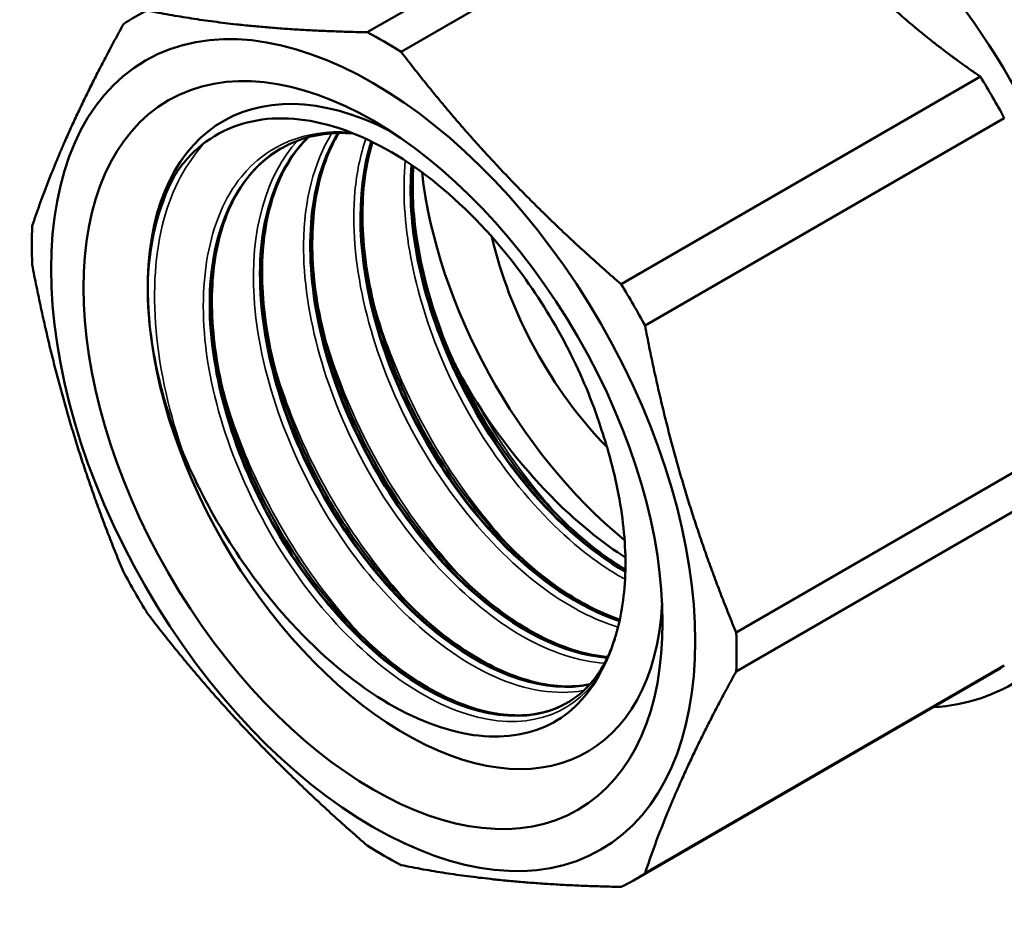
# Model space of a CAD drawing. Header units: millimetres. Extents: x 37 to 189, y 82 to 248.
# Tile 8 of 27: x 132 to 157, y 82 to 105. Entities that reach past the tile are written whole.
import ezdxf

# ---------------------------------------------------------------- set-up
doc = ezdxf.new("R2010")
doc.units = ezdxf.units.MM
doc.layers.add('Видимые тонкие (ГОСТ)', color=7, linetype='Continuous', lineweight=35)
doc.layers.add('Видимый контур (ГОСТ)', color=7, linetype='Continuous', lineweight=50)

msp = doc.modelspace()

# ---------------------------------------------------------------- linework, layer by layer
at = {"layer": 'Видимые тонкие (ГОСТ)'}
for points, knots in [([(146.757, 87.879), (146.057, 86.837), (144.818, 86.479), (143.411, 86.917), (142.006, 87.354), (140.452, 88.582), (139.212, 90.255), (137.974, 91.928), (137.066, 94.026), (136.766, 95.954), (136.466, 97.881), (136.778, 99.614), (137.628, 100.664), (138.29, 101.483), (139.274, 101.879), (140.399, 101.806)], [0.523432, 0.523432, 0.523432, 0.523432, 1.317364, 1.317364, 1.317364, 2.111058, 2.111058, 2.111058, 2.90452, 2.90452, 2.90452, 3.697756, 3.697756, 3.697756, 4.316569, 4.316569, 4.316569, 4.316569]), ([(146.376, 87.524), (145.698, 87.402), (144.915, 87.519), (144.101, 87.884), (142.65, 88.535), (141.118, 89.965), (139.968, 91.765), (138.82, 93.563), (138.07, 95.707), (137.952, 97.581), (137.847, 99.263), (138.252, 100.707), (139.072, 101.588)], [7.2617, 7.2617, 7.2617, 7.2617, 7.711129, 7.711129, 7.711129, 8.511582, 8.511582, 8.511582, 9.311287, 9.311287, 9.311287, 10.028741, 10.028741, 10.028741, 10.028741]), ([(146.915, 88.226), (146.264, 88.269), (145.552, 88.497), (144.832, 88.907), (143.377, 89.737), (141.905, 91.305), (140.857, 93.166), (139.81, 95.026), (139.2, 97.155), (139.22, 98.95), (139.232, 100.057), (139.484, 101.028), (139.936, 101.767)], [13.701859, 13.701859, 13.701859, 13.701859, 14.095328, 14.095328, 14.095328, 14.890553, 14.890553, 14.890553, 15.685244, 15.685244, 15.685244, 16.175802, 16.175802, 16.175802, 16.175802]), ([(147.263, 89.147), (146.741, 89.308), (146.199, 89.571), (145.659, 89.932), (144.197, 90.912), (142.77, 92.605), (141.812, 94.527), (140.855, 96.446), (140.378, 98.569), (140.534, 100.287), (140.578, 100.772), (140.673, 101.223), (140.813, 101.632)], [20.16674, 20.16674, 20.16674, 20.16674, 20.461761, 20.461761, 20.461761, 21.260788, 21.260788, 21.260788, 22.058451, 22.058451, 22.058451, 22.283552, 22.283552, 22.283552, 22.283552]), ([(136.179, 93.496), (135.394, 95.677), (135.193, 97.899), (135.645, 99.569), (135.857, 100.353), (136.212, 101.011), (136.68, 101.514)], [2.615728, 2.615728, 2.615728, 2.615728, 3.383383, 3.383383, 3.383383, 3.743552, 3.743552, 3.743552, 3.743552]), ([(147.444, 90.369), (147.104, 90.558), (146.763, 90.786), (146.425, 91.05), (144.98, 92.184), (143.631, 93.985), (142.783, 95.941), (142.025, 97.69), (141.678, 99.542), (141.823, 101.072)], [26.653619, 26.653619, 26.653619, 26.653619, 26.839603, 26.839603, 26.839603, 27.636071, 27.636071, 27.636071, 28.348459, 28.348459, 28.348459, 28.348459]), ([(144.605, 91.098), (144.108, 91.616), (143.635, 92.194), (143.201, 92.818), (142.251, 94.184), (141.498, 95.761), (141.039, 97.321)], [27.0492808, 27.0492808, 27.0492808, 27.0492808, 27.3001367, 27.3001367, 27.3001367, 27.8491327, 27.8491327, 27.8491327, 27.8491327]), ([(143.321, 90.358), (142.622, 91.089), (141.968, 91.939), (141.404, 92.864), (140.692, 94.031), (140.129, 95.311), (139.758, 96.58)], [20.7660955, 20.7660955, 20.7660955, 20.7660955, 21.1196336, 21.1196336, 21.1196336, 21.5659474, 21.5659474, 21.5659474, 21.5659474]), ([(142.037, 89.615), (141.065, 90.637), (140.18, 91.89), (139.497, 93.242), (139.071, 94.085), (138.726, 94.964), (138.473, 95.837)], [14.4829102, 14.4829102, 14.4829102, 14.4829102, 14.9754339, 14.9754339, 14.9754339, 15.2827621, 15.2827621, 15.2827621, 15.2827621]), ([(140.753, 88.873), (139.588, 90.099), (138.551, 91.659), (137.83, 93.315), (137.574, 93.903), (137.359, 94.501), (137.187, 95.096)], [8.1997249, 8.1997249, 8.1997249, 8.1997249, 8.7900971, 8.7900971, 8.7900971, 8.9995768, 8.9995768, 8.9995768, 8.9995768]), ([(145.888, 91.837), (145.652, 92.083), (145.422, 92.342), (145.199, 92.614), (144.633, 93.304), (144.113, 94.071), (143.661, 94.881)], [33.3324661, 33.3324661, 33.3324661, 33.3324661, 33.4515099, 33.4515099, 33.4515099, 33.7531473, 33.7531473, 33.7531473, 33.7531473])]:
    msp.add_open_spline(points, degree=3, knots=knots, dxfattribs=at)
msp.add_open_spline([(135.233, 97.801), (135.26, 98.914), (135.501, 99.9), (135.923, 100.686)], degree=3, dxfattribs=at)
at = {"layer": 'Видимый контур (ГОСТ)'}
for p, q in [((150.042, 109.665), (140.85, 104.358)), ((150.907, 109.165), (141.715, 103.858)), ((156.537, 103.223), (147.344, 97.916)), ((157.148, 102.163), (147.956, 96.856)), ((159.48, 94.317), (150.288, 89.01)), ((159.48, 93.318), (150.288, 88.011)), ((156.85, 87.975), (147.658, 82.668)), ((157.148, 88.164), (147.956, 82.857))]:
    msp.add_line(p, q, dxfattribs=at)
for centre, major_axis, start_param, end_param in [((150.758, 99.18), (-6.625, 11.475), 4.673725, 6.32185), ((141.283, 93.71), (-6.375, 11.042), 6.235187, 6.331183), ((141.283, 93.71), (6.375, -11.042), 2.308197, 2.404192), ((141.82, 94.02), (-4.657, 8.067), 5.558261, 10.149702), ((141.82, 94.02), (-4.657, 8.067), 5.558261, 10.149702), ((150.475, 99.017), (6.375, -11.042), 1.522798, 1.618794), ((148.778, 98.037), (4.657, -8.067), 4.062822, 5.29223), ((141.283, 93.71), (-6.375, 11.042), 0.7374, 0.833396), ((148.778, 98.037), (3.5, -6.062), 4.219361, 5.126905), ((141.283, 93.71), (6.375, -11.042), 1.522798, 1.618794), ((141.82, 94.02), (-3.985, 6.902), 3.900403, 3.95915), ((141.283, 93.71), (-6.375, 11.042), 1.522798, 1.618794), ((141.283, 93.71), (6.375, -11.042), 0.7374, 0.833396), ((150.475, 99.017), (6.375, -11.042), 0, 0.047998), ((150.758, 99.18), (6.625, -11.475), 6.007593, 6.32185), ((141.283, 93.71), (-6.375, 11.042), 2.308197, 2.404192), ((141.283, 93.71), (6.375, -11.042), 6.235187, 6.331183)]:
    msp.add_ellipse(centre, major_axis=major_axis, ratio=0.57735, start_param=start_param, end_param=end_param, dxfattribs=at)
for major_axis in [(-5.826, 10.09), (-5.237, 9.072)]:
    msp.add_ellipse((141, 93.546), major_axis=major_axis, ratio=0.57735, dxfattribs=at)
for points, weights in [([(153.298, 105.949), (154.662, 104.509), (156.537, 103.223)], [1, 1.02000399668, 1.00888063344]), ([(135.221, 104.915), (137.661, 104.42), (140.85, 104.358)], [1, 1.0625, 1]), ([(132.277, 99.408), (133.068, 101.769), (134.609, 104.562)], [1, 1.0625, 1]), ([(141.715, 103.858), (144.155, 100.671), (147.344, 97.916)], [1, 1.0625, 1]), ([(134.609, 90.563), (133.068, 94.27), (132.277, 98.409)], [1, 1.0625, 1]), ([(147.956, 96.856), (148.747, 92.717), (150.288, 89.01)], [1, 1.0625, 1]), ([(140.85, 83.561), (137.661, 86.316), (135.221, 89.503)], [1, 1.0625, 1]), ([(150.288, 88.011), (148.747, 85.218), (147.956, 82.857)], [1, 1.0625, 1]), ([(147.344, 82.504), (144.155, 82.566), (141.715, 83.061)], [1, 1.0625, 1])]:
    msp.add_rational_spline(points, weights, degree=2, dxfattribs=at)
for points, knots in [([(136.161, 101.031), (136.621, 101.575), (137.211, 101.933), (138.577, 102.225), (139.335, 102.166), (140.915, 101.646), (141.721, 101.198), (143.272, 99.98), (144.004, 99.229), (145.107, 97.78), (145.514, 97.149), (146.216, 95.841), (146.51, 95.172), (146.741, 94.5)], [0, 0, 0, 0, 0.355571, 0.355571, 0.702887, 0.702887, 1.041946, 1.041946, 1.372744, 1.372744, 1.598092, 1.598092, 1.81942, 1.81942, 1.81942, 1.81942]), ([(140.496, 101.771), (140.403, 101.778), (140.31, 101.782), (139.69, 101.785), (139.199, 101.674), (138.773, 101.458)], [2.1716624, 2.1716624, 2.1716624, 2.1716624, 2.2138608, 2.2138608, 2.459116, 2.459116, 2.459116, 2.459116]), ([(140.104, 101.777), (139.902, 101.457), (139.74, 101.091), (139.622, 100.684), (139.192, 99.198), (139.37, 97.19), (140.088, 95.233), (140.806, 93.277), (142.053, 91.398), (143.454, 90.129), (144.628, 89.065), (145.897, 88.442), (146.99, 88.363)], [-16.179657, -16.179657, -16.179657, -16.179657, -15.961868, -15.961868, -15.961868, -15.165439, -15.165439, -15.165439, -14.369495, -14.369495, -14.369495, -13.702148, -13.702148, -13.702148, -13.702148]), ([(146.993, 88.371), (145.897, 88.452), (144.624, 89.082), (143.447, 90.153), (142.046, 91.429), (140.8, 93.315), (140.088, 95.273), (139.375, 97.231), (139.205, 99.236), (139.641, 100.716), (139.758, 101.11), (139.916, 101.465), (140.112, 101.777)], [19.987046, 19.987046, 19.987046, 19.987046, 20.656227, 20.656227, 20.656227, 21.453166, 21.453166, 21.453166, 22.249595, 22.249595, 22.249595, 22.461327, 22.461327, 22.461327, 22.461327]), ([(140.122, 101.782), (140.079, 101.71), (140.037, 101.637), (139.736, 101.055), (139.56, 100.437), (139.412, 99.093), (139.434, 98.352), (139.664, 96.832), (139.873, 96.033), (140.452, 94.473), (140.828, 93.691), (141.695, 92.242), (142.198, 91.557), (143.262, 90.369), (143.837, 89.851), (144.98, 89.043), (145.563, 88.743), (146.417, 88.469), (146.716, 88.408), (147.001, 88.384)], [0.229865, 0.229865, 0.229865, 0.229865, 0.26881, 0.26881, 0.529185, 0.529185, 0.783058, 0.783058, 1.03623, 1.03623, 1.290205, 1.290205, 1.544653, 1.544653, 1.798968, 1.798968, 2.05253, 2.05253, 2.194072, 2.194072, 2.194072, 2.194072]), ([(139.322, 101.661), (138.755, 101.101), (138.361, 100.294), (138.195, 99.313), (137.922, 97.694), (138.273, 95.62), (139.129, 93.686), (139.985, 91.755), (141.332, 89.989), (142.765, 88.89), (144.083, 87.879), (145.458, 87.446), (146.537, 87.677)], [-10.055232, -10.055232, -10.055232, -10.055232, -9.570918, -9.570918, -9.570918, -8.77232, -8.77232, -8.77232, -7.974871, -7.974871, -7.974871, -7.240922, -7.240922, -7.240922, -7.240922]), ([(146.542, 87.683), (145.462, 87.455), (144.088, 87.89), (142.771, 88.902), (141.33, 90.008), (139.977, 91.79), (139.123, 93.734), (138.271, 95.676), (137.93, 97.755), (138.216, 99.37), (138.385, 100.326), (138.774, 101.113), (139.329, 101.663)], [13.525738, 13.525738, 13.525738, 13.525738, 14.259186, 14.259186, 14.259186, 15.06116, 15.06116, 15.06116, 15.86241, 15.86241, 15.86241, 16.336955, 16.336955, 16.336955, 16.336955]), ([(139.33, 101.671), (139.091, 101.433), (138.883, 101.147), (138.452, 100.313), (138.275, 99.696), (138.128, 98.351), (138.15, 97.611), (138.379, 96.091), (138.589, 95.292), (139.167, 93.731), (139.543, 92.95), (140.411, 91.501), (140.914, 90.816), (141.978, 89.628), (142.553, 89.109), (143.696, 88.302), (144.279, 88.002), (145.373, 87.651), (145.898, 87.594), (146.423, 87.664), (146.485, 87.674), (146.546, 87.687)], [0.100722, 0.100722, 0.100722, 0.100722, 0.26881, 0.26881, 0.529185, 0.529185, 0.783058, 0.783058, 1.03623, 1.03623, 1.290205, 1.290205, 1.544653, 1.544653, 1.798968, 1.798968, 2.05253, 2.05253, 2.305337, 2.305337, 2.339689, 2.339689, 2.339689, 2.339689]), ([(140.951, 101.569), (140.533, 100.256), (140.593, 98.513), (141.117, 96.743), (141.701, 94.77), (142.853, 92.79), (144.221, 91.372), (145.205, 90.352), (146.291, 89.632), (147.302, 89.301)], [-22.271036, -22.271036, -22.271036, -22.271036, -21.552624, -21.552624, -21.552624, -20.752071, -20.752071, -20.752071, -20.175886, -20.175886, -20.175886, -20.175886]), ([(147.304, 89.311), (146.28, 89.649), (145.18, 90.385), (144.187, 91.427), (142.825, 92.856), (141.683, 94.841), (141.111, 96.811), (140.605, 98.555), (140.551, 100.268), (140.96, 101.565)], [26.460924, 26.460924, 26.460924, 26.460924, 27.044263, 27.044263, 27.044263, 27.844116, 27.844116, 27.844116, 28.552202, 28.552202, 28.552202, 28.552202]), ([(140.981, 101.554), (140.882, 101.226), (140.81, 100.872), (140.696, 99.834), (140.718, 99.094), (140.948, 97.573), (141.158, 96.775), (141.736, 95.214), (142.112, 94.432), (142.979, 92.984), (143.482, 92.299), (144.546, 91.11), (145.121, 90.592), (146.235, 89.805), (146.788, 89.516), (147.311, 89.337)], [0.386238, 0.386238, 0.386238, 0.386238, 0.529185, 0.529185, 0.783058, 0.783058, 1.03623, 1.03623, 1.290205, 1.290205, 1.544653, 1.544653, 1.798968, 1.798968, 2.03957, 2.03957, 2.03957, 2.03957]), ([(138.773, 101.458), (137.655, 100.89), (136.947, 99.592), (136.834, 97.911), (136.717, 96.173), (137.238, 94.048), (138.227, 92.153), (139.209, 90.271), (140.638, 88.641), (142.084, 87.727), (143.538, 86.807), (144.989, 86.626), (145.993, 87.226), (146.019, 87.242), (146.045, 87.259), (146.071, 87.276)], [-3.9601, -3.9601, -3.9601, -3.9601, -3.182775, -3.182775, -3.182775, -2.378757, -2.378757, -2.378757, -1.580362, -1.580362, -1.580362, -0.776733, -0.776733, -0.776733, -0.755519, -0.755519, -0.755519, -0.755519]), ([(145.966, 87.211), (144.989, 86.653), (143.606, 86.815), (142.206, 87.666), (140.766, 88.541), (139.328, 90.136), (138.325, 91.998), (137.322, 93.859), (136.767, 95.963), (136.835, 97.712), (136.902, 99.414), (137.56, 100.757), (138.638, 101.385)], [7.070171, 7.070171, 7.070171, 7.070171, 7.843192, 7.843192, 7.843192, 8.638922, 8.638922, 8.638922, 9.434426, 9.434426, 9.434426, 10.208743, 10.208743, 10.208743, 10.208743]), ([(138.508, 101.305), (138.069, 101.019), (137.701, 100.601), (137.168, 99.572), (136.991, 98.954), (136.844, 97.61), (136.866, 96.87), (137.095, 95.349), (137.305, 94.551), (137.883, 92.99), (138.259, 92.208), (139.127, 90.76), (139.63, 90.075), (140.694, 88.886), (141.269, 88.368), (142.412, 87.56), (142.995, 87.26), (144.089, 86.909), (144.613, 86.853), (145.357, 86.951), (145.619, 87.032), (145.857, 87.152)], [0, 0, 0, 0, 0.26881, 0.26881, 0.529185, 0.529185, 0.783058, 0.783058, 1.03623, 1.03623, 1.290205, 1.290205, 1.544653, 1.544653, 1.798968, 1.798968, 2.05253, 2.05253, 2.305337, 2.305337, 2.458869, 2.458869, 2.458869, 2.458869]), ([(135.233, 97.801), (135.232, 98.579), (135.338, 99.291), (135.749, 100.478), (135.998, 100.837), (136.161, 101.031)], [0, 0, 0, 0, 0.2852461, 0.2852461, 0.5528476, 0.5528476, 0.5528476, 0.5528476]), ([(141.983, 100.965), (141.922, 100.217), (141.973, 99.397), (142.139, 98.549), (142.517, 96.617), (143.49, 94.561), (144.759, 92.966), (145.582, 91.933), (146.521, 91.102), (147.453, 90.558)], [-28.32979, -28.32979, -28.32979, -28.32979, -27.980608, -27.980608, -27.980608, -27.185325, -27.185325, -27.185325, -26.670364, -26.670364, -26.670364, -26.670364]), ([(147.453, 90.572), (146.584, 91.081), (145.709, 91.838), (144.929, 92.779), (143.636, 94.338), (142.623, 96.381), (142.199, 98.325), (141.997, 99.249), (141.931, 100.145), (141.995, 100.958)], [32.955694, 32.955694, 32.955694, 32.955694, 33.435908, 33.435908, 33.435908, 34.232259, 34.232259, 34.232259, 34.610746, 34.610746, 34.610746, 34.610746]), ([(142.027, 100.935), (141.989, 100.353), (142.02, 99.721), (142.232, 98.315), (142.442, 97.516), (143.02, 95.955), (143.396, 95.174), (144.264, 93.725), (144.766, 93.04), (145.831, 91.852), (146.405, 91.334), (147.136, 90.817), (147.295, 90.714), (147.454, 90.618)], [0.567321, 0.567321, 0.567321, 0.567321, 0.783058, 0.783058, 1.03623, 1.03623, 1.290205, 1.290205, 1.544653, 1.544653, 1.798968, 1.798968, 1.869188, 1.869188, 1.869188, 1.869188]), ([(136.179, 93.496), (136.014, 93.878), (135.764, 94.524), (135.346, 96.187), (135.235, 97.024), (135.233, 97.801)], [0, 0, 0, 0, 0.1264935, 0.1264935, 0.2614116, 0.2614116, 0.2614116, 0.2614116]), ([(143.661, 94.881), (144.298, 93.884), (145.035, 92.979), (146.357, 91.715), (146.903, 91.281), (147.454, 90.929)], [0, 0, 0, 0, 0.3555707, 0.3555707, 0.5907645, 0.5907645, 0.5907645, 0.5907645]), ([(146.741, 94.5), (146.87, 94.126), (147.052, 93.575), (147.351, 92.243), (147.436, 91.594), (147.453, 90.977)], [0, 0, 0, 0, 0.1231871, 0.1231871, 0.2489911, 0.2489911, 0.2489911, 0.2489911]), ([(146.757, 87.879), (146.428, 87.291), (145.968, 86.861), (144.832, 86.351), (144.161, 86.284), (142.688, 86.538), (141.899, 86.865), (140.301, 87.884), (139.508, 88.574), (138.255, 89.981), (137.77, 90.626), (136.892, 92.011), (136.503, 92.746), (136.179, 93.496)], [0, 0, 0, 0, 0.318275, 0.318275, 0.644794, 0.644794, 0.979554, 0.979554, 1.322551, 1.322551, 1.566411, 1.566411, 1.814285, 1.814285, 1.814285, 1.814285]), ([(147.453, 90.594), (147.44, 89.994), (147.358, 89.441), (147.064, 88.45), (146.885, 88.107), (146.757, 87.879)], [0.0209288, 0.0209288, 0.0209288, 0.0209288, 0.2447442, 0.2447442, 0.4640529, 0.4640529, 0.4640529, 0.4640529]), ([(146.071, 87.276), (146.468, 87.534), (146.794, 87.927), (147.081, 88.559), (147.134, 88.697), (147.18, 88.842)], [0, 0, 0, 0, 0.2725386, 0.2725386, 0.3431588, 0.3431588, 0.3431588, 0.3431588])]:
    msp.add_open_spline(points, degree=3, knots=knots, dxfattribs=at)
msp.add_open_spline([(143.06, 95.93), (143.293, 95.476), (143.507, 95.12), (143.661, 94.881)], degree=3, dxfattribs=at)

doc.saveas('drawing.dxf')
